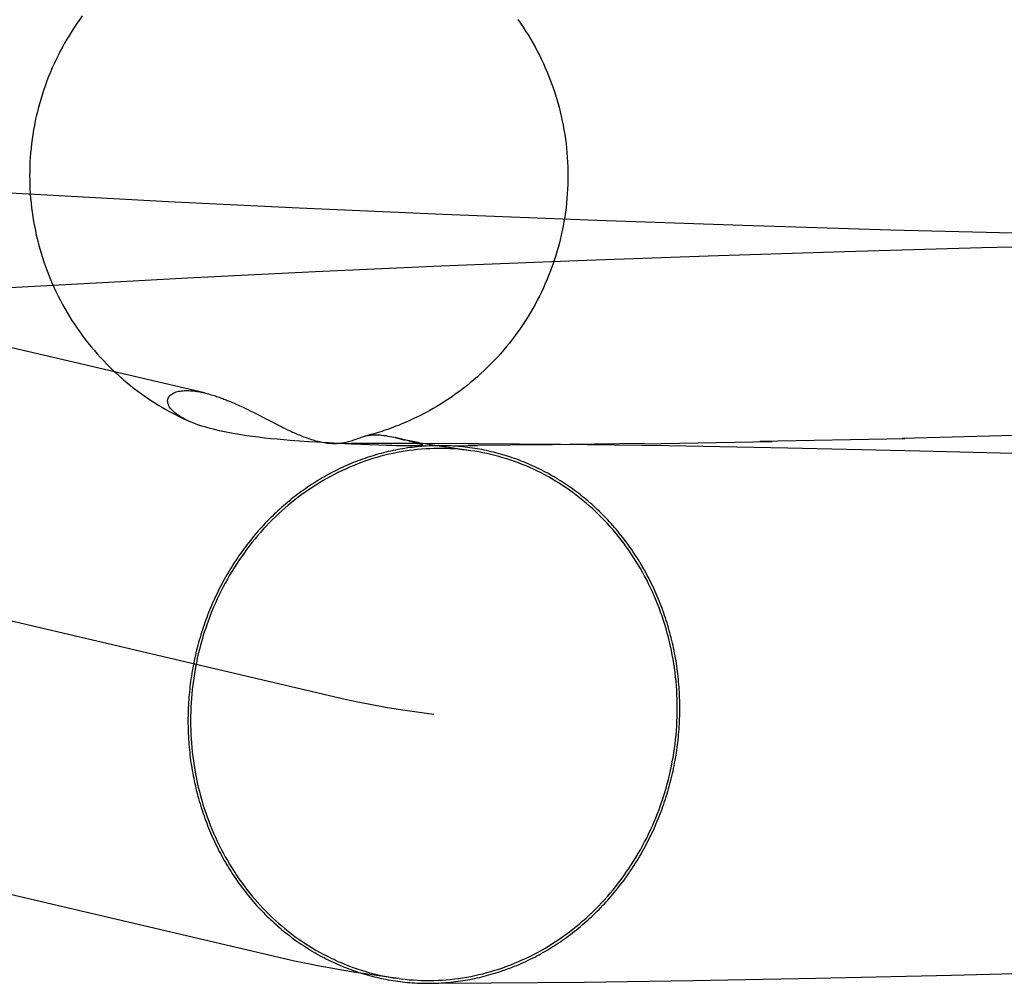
# Model space of a CAD drawing. Header units: inches. Extents: x 0 to 204, y 0 to 132.
# Tile 30 of 112: x 93.5494 to 93.6207, y 48.9714 to 49.0412. Entities that reach past the tile are written whole.
import ezdxf

# ---------------------------------------------------------------- set-up
doc = ezdxf.new("R2010")
doc.units = ezdxf.units.IN
doc.header["$LTSCALE"] = 11.243375
doc.header["$MEASUREMENT"] = 0
doc.linetypes.add('HIDDEN', pattern=[0.2, 0.1, -0.1])
doc.layers.add('DEFAULT_2', color=8, linetype='HIDDEN')

msp = doc.modelspace()

# ---------------------------------------------------------------- linework, layer by layer
at = {"layer": 'DEFAULT_2', "color": 8, "linetype": 'HIDDEN'}
for p, q in [((93.562771, 49.014144), (93.461142, 49.037946)), ((93.541998, 49.029024), (93.550493, 49.028531)), ((93.550493, 49.028531), (93.560138, 49.028018)), ((93.560138, 49.028018), (93.569642, 49.027555)), ((93.569642, 49.027555), (93.580073, 49.027095)), ((93.580073, 49.027095), (93.591217, 49.026656)), ((93.591217, 49.026656), (93.601758, 49.026289)), ((93.601758, 49.026289), (93.612501, 49.025963)), ((93.612501, 49.025963), (93.622396, 49.025706)), ((93.609153, 49.024396), (93.619112, 49.024673)), ((93.619112, 49.024673), (93.628703, 49.024899)), ((93.579898, 49.023335), (93.589799, 49.023735)), ((93.589799, 49.023735), (93.599266, 49.024078)), ((93.599266, 49.024078), (93.609153, 49.024396)), ((93.570819, 49.02293), (93.579898, 49.023335)), ((93.558053, 49.022294), (93.561557, 49.022477)), ((93.561557, 49.022477), (93.570819, 49.02293)), ((93.572971, 48.991939), (93.443584, 49.022241)), ((93.54867, 49.021775), (93.558053, 49.022294)), ((93.564655, 49.013511), (93.564799, 49.01345)), ((93.564799, 49.01345), (93.564939, 49.013389)), ((93.564939, 49.013389), (93.565074, 49.01333)), ((93.565074, 49.01333), (93.565205, 49.013271)), ((93.565205, 49.013271), (93.565331, 49.013213)), ((93.565331, 49.013213), (93.565455, 49.013156)), ((93.565455, 49.013156), (93.565575, 49.013099)), ((93.565575, 49.013099), (93.56575, 49.013016)), ((93.56575, 49.013016), (93.565921, 49.012933)), ((93.565921, 49.012933), (93.566089, 49.012851)), ((93.566364, 49.012714), (93.566639, 49.012574)), ((93.566639, 49.012574), (93.567095, 49.012341)), ((93.567591, 49.012086), (93.568004, 49.011874)), ((93.568004, 49.011874), (93.568228, 49.011761)), ((93.568465, 49.011643), (93.568632, 49.011562)), ((93.568632, 49.011562), (93.568806, 49.011478)), ((93.568806, 49.011478), (93.568983, 49.011394)), ((93.577457, 49.010695), (93.5765, 49.010929)), ((93.576589, 49.010908), (93.576953, 49.010818)), ((93.623609, 49.011104), (93.613332, 49.010834)), ((93.569668, 49.010651), (93.568988, 49.010702)), ((93.570314, 49.010605), (93.569668, 49.010651)), ((93.570924, 49.010565), (93.570314, 49.010605)), ((93.571768, 49.010514), (93.570924, 49.010565)), ((93.572525, 49.010472), (93.571768, 49.010514)), ((93.572288, 49.010484), (93.573421, 49.010494)), ((93.57339, 49.010429), (93.572525, 49.010472)), ((93.574118, 49.010397), (93.57339, 49.010429)), ((93.573421, 49.010494), (93.575249, 49.010503)), ((93.574742, 49.010371), (93.574118, 49.010397)), ((93.575407, 49.010348), (93.574742, 49.010371)), ((93.575249, 49.010503), (93.578231, 49.010503)), ((93.575971, 49.010331), (93.575407, 49.010348)), ((93.576343, 49.010322), (93.575971, 49.010331)), ((93.576658, 49.010315), (93.576343, 49.010322)), ((93.576926, 49.010311), (93.576658, 49.010315)), ((93.577154, 49.010308), (93.576926, 49.010311)), ((93.577345, 49.010307), (93.577154, 49.010308)), ((93.577499, 49.010307), (93.577345, 49.010307)), ((93.577429, 49.010712), (93.577962, 49.010581)), ((93.577499, 49.010307), (93.58257, 49.010326)), ((93.577657, 49.010308), (93.577534, 49.010307)), ((93.577762, 49.010309), (93.577657, 49.010308)), ((93.577855, 49.01031), (93.577762, 49.010309)), ((93.577919, 49.010311), (93.577855, 49.01031)), ((93.577979, 49.010313), (93.577919, 49.010311)), ((93.578038, 49.010314), (93.577979, 49.010313)), ((93.578095, 49.010317), (93.578038, 49.010314)), ((93.578133, 49.010318), (93.578114, 49.010317)), ((93.578226, 49.010323), (93.578207, 49.010322)), ((93.578231, 49.010503), (93.582631, 49.010483)), ((93.579159, 49.010383), (93.578764, 49.01045)), ((93.579605, 49.01031), (93.579159, 49.010383)), ((93.580103, 49.010233), (93.579605, 49.01031)), ((93.580652, 49.010152), (93.580103, 49.010233)), ((93.587963, 49.010372), (93.581877, 49.010331)), ((93.582631, 49.010483), (93.588586, 49.01043)), ((93.59466, 49.010468), (93.587398, 49.010376)), ((93.588586, 49.01043), (93.59642, 49.010324)), ((93.59451, 49.010454), (93.60392, 49.010613)), ((93.59642, 49.010324), (93.605041, 49.010169)), ((93.613513, 49.010819), (93.603013, 49.010611)), ((93.581255, 49.010068), (93.580652, 49.010152)), ((93.605041, 49.010169), (93.614608, 49.009954)), ((93.614608, 49.009954), (93.623939, 49.009706)), ((93.568985, 48.973057), (93.439185, 49.003454)), ((93.598156, 48.971576), (93.607064, 48.971742)), ((93.607064, 48.971742), (93.61691, 48.971968)), ((93.61691, 48.971968), (93.627577, 48.972261)), ((93.579026, 48.971376), (93.583548, 48.971399)), ((93.583548, 48.971399), (93.590288, 48.971464)), ((93.590288, 48.971464), (93.598156, 48.971576))]:
    msp.add_line(p, q, dxfattribs=at)
for points in [[(93.553927, 49.041446), (93.55373, 49.041174), (93.553537, 49.0409), (93.55335, 49.040621), (93.553167, 49.04034), (93.552989, 49.040056), (93.552816, 49.039768), (93.552648, 49.039478), (93.552485, 49.039184), (93.552327, 49.038888), (93.552174, 49.03859), (93.552026, 49.038288), (93.551883, 49.037984), (93.551746, 49.037678), (93.551614, 49.037369), (93.551488, 49.037059), (93.551367, 49.036746), (93.551251, 49.036431), (93.55114, 49.036114), (93.551036, 49.035795), (93.550936, 49.035475), (93.550842, 49.035152), (93.550754, 49.034829), (93.550672, 49.034503), (93.550595, 49.034177), (93.550523, 49.033849), (93.550458, 49.03352), (93.550398, 49.03319), (93.550343, 49.032858), (93.550295, 49.032526), (93.550252, 49.032194), (93.550215, 49.03186), (93.550183, 49.031526), (93.550158, 49.031192), (93.550138, 49.030857), (93.550124, 49.030521), (93.550116, 49.030186), (93.550113, 49.029876)], [(93.58548, 49.041192), (93.585673, 49.040917), (93.585862, 49.040638), (93.586046, 49.040357), (93.586225, 49.040072), (93.586399, 49.039784), (93.586567, 49.039493), (93.586731, 49.039199), (93.58689, 49.038902), (93.587044, 49.038603), (93.587192, 49.038301), (93.587335, 49.037997), (93.587473, 49.03769), (93.587606, 49.037381), (93.587733, 49.037069), (93.587855, 49.036756), (93.587971, 49.03644), (93.588082, 49.036123), (93.588187, 49.035803), (93.588287, 49.035482), (93.588381, 49.03516), (93.58847, 49.034835), (93.588553, 49.034509), (93.58863, 49.034182), (93.588702, 49.033854), (93.588768, 49.033524), (93.588828, 49.033193), (93.588883, 49.032862), (93.588931, 49.032529), (93.588974, 49.032196), (93.589012, 49.031861), (93.589043, 49.031527), (93.589069, 49.031192), (93.589089, 49.030856), (93.589103, 49.03052), (93.589111, 49.030184), (93.589113, 49.029876)], [(93.550113, 49.029876), (93.550116, 49.029568), (93.550124, 49.029232), (93.550138, 49.028896), (93.550158, 49.02856), (93.550184, 49.028225), (93.550215, 49.02789), (93.550252, 49.027556), (93.550295, 49.027222), (93.550344, 49.026889), (93.550399, 49.026557), (93.550459, 49.026227), (93.550525, 49.025897), (93.550596, 49.025568), (93.550674, 49.025241), (93.550757, 49.024915), (93.550845, 49.02459), (93.55094, 49.024267), (93.551039, 49.023946), (93.551145, 49.023627), (93.551255, 49.023309), (93.551372, 49.022993), (93.551493, 49.02268), (93.551621, 49.022368), (93.551753, 49.022059), (93.551891, 49.021752), (93.552034, 49.021448), (93.552182, 49.021146), (93.552336, 49.020846), (93.552495, 49.02055), (93.552659, 49.020256), (93.552827, 49.019965), (93.553001, 49.019677), (93.55318, 49.019392), (93.553364, 49.01911), (93.553552, 49.018832), (93.553745, 49.018557), (93.553944, 49.018285), (93.554146, 49.018016), (93.554354, 49.017751), (93.554565, 49.01749), (93.554782, 49.017233), (93.555002, 49.016979), (93.555227, 49.01673), (93.555456, 49.016484), (93.555689, 49.016242), (93.555928, 49.016003), (93.556171, 49.015768), (93.556419, 49.015537), (93.55667, 49.01531), (93.556924, 49.015089), (93.55718, 49.014873), (93.557438, 49.014664), (93.557696, 49.014461), (93.557955, 49.014266), (93.558213, 49.014077), (93.55847, 49.013895), (93.558725, 49.01372), (93.558979, 49.013552), (93.559231, 49.013391), (93.55948, 49.013237), (93.559727, 49.01309), (93.55997, 49.01295), (93.560209, 49.012816), (93.560445, 49.012688), (93.560676, 49.012567), (93.560903, 49.012453), (93.561124, 49.012344), (93.56134, 49.012241), (93.561552, 49.012144), (93.561701, 49.012077)], [(93.589113, 49.029876), (93.589111, 49.029566), (93.589103, 49.02923), (93.589088, 49.028895), (93.589069, 49.028559), (93.589043, 49.028224), (93.589011, 49.027889), (93.588974, 49.027555), (93.588931, 49.027222), (93.588882, 49.02689), (93.588828, 49.026558), (93.588768, 49.026227), (93.588702, 49.025898), (93.58863, 49.025569), (93.588553, 49.025242), (93.58847, 49.024916), (93.588381, 49.024592), (93.588287, 49.024269), (93.588187, 49.023948), (93.588082, 49.023629), (93.587971, 49.023312), (93.587854, 49.022996), (93.587733, 49.022683), (93.587606, 49.022371), (93.587473, 49.022062), (93.587335, 49.021756), (93.587192, 49.021451), (93.587044, 49.02115), (93.58689, 49.02085), (93.586731, 49.020554), (93.586567, 49.02026), (93.586398, 49.019969), (93.586225, 49.019681), (93.586046, 49.019396), (93.585862, 49.019115), (93.585673, 49.018836), (93.58548, 49.018561), (93.585282, 49.018289), (93.585079, 49.018021), (93.584871, 49.017756), (93.58466, 49.017494), (93.584443, 49.017237), (93.584223, 49.016984), (93.583999, 49.016735), (93.58377, 49.016489), (93.583535, 49.016247), (93.583296, 49.016007), (93.583051, 49.015771), (93.582802, 49.015539), (93.58255, 49.015311), (93.582295, 49.015089), (93.582039, 49.014874), (93.581783, 49.014666), (93.581527, 49.014466), (93.581274, 49.014274), (93.581023, 49.01409), (93.580774, 49.013914), (93.580528, 49.013745), (93.580285, 49.013584), (93.580044, 49.013429), (93.579806, 49.013281), (93.57957, 49.013139), (93.579337, 49.013003), (93.579106, 49.012872), (93.578878, 49.012747), (93.578654, 49.012628), (93.578434, 49.012515), (93.578218, 49.012408), (93.578007, 49.012306), (93.577801, 49.012209), (93.5776, 49.012117), (93.577403, 49.01203), (93.57721, 49.011947), (93.57702, 49.011868), (93.576834, 49.011793), (93.576651, 49.011722), (93.576472, 49.011653), (93.576295, 49.011588), (93.576122, 49.011526), (93.575952, 49.011467), (93.575784, 49.01141), (93.575619, 49.011356), (93.575457, 49.011304), (93.575298, 49.011255), (93.575142, 49.011208), (93.574989, 49.011164), (93.574839, 49.011122), (93.574693, 49.011082), (93.574551, 49.011044), (93.574409, 49.011008)], [(93.561592, 49.012126), (93.561387, 49.012226), (93.561199, 49.012326), (93.561028, 49.012427), (93.560873, 49.012528), (93.560733, 49.012628), (93.560609, 49.012728), (93.5605, 49.012827), (93.560405, 49.012925), (93.560324, 49.013022), (93.560257, 49.013116), (93.560203, 49.013209), (93.560161, 49.0133), (93.560132, 49.013387), (93.560115, 49.013472), (93.56011, 49.013552), (93.560115, 49.01363), (93.56013, 49.013703), (93.560155, 49.013772), (93.560188, 49.013838), (93.560231, 49.013899), (93.560281, 49.013956), (93.560339, 49.014008), (93.560404, 49.014057), (93.560475, 49.014101), (93.560553, 49.014141), (93.560637, 49.014177), (93.560725, 49.014208), (93.560817, 49.014234), (93.560913, 49.014257), (93.561013, 49.014275), (93.561115, 49.014289), (93.561219, 49.0143), (93.561325, 49.014307), (93.561434, 49.01431), (93.561543, 49.01431), (93.561654, 49.014307), (93.561765, 49.014302), (93.561878, 49.014293), (93.56199, 49.014282), (93.562103, 49.014268), (93.562216, 49.014252), (93.562328, 49.014234), (93.56244, 49.014214), (93.56255, 49.014193), (93.562659, 49.01417), (93.562771, 49.014144)], [(93.562771, 49.014144), (93.562873, 49.01412), (93.562977, 49.014093), (93.56308, 49.014066), (93.563181, 49.014038), (93.56328, 49.014009), (93.563378, 49.013979), (93.563474, 49.013949), (93.563568, 49.013919), (93.563661, 49.013888), (93.563752, 49.013857), (93.563842, 49.013826), (93.56393, 49.013794), (93.564018, 49.013763), (93.564103, 49.013731), (93.564187, 49.013699), (93.564269, 49.013667), (93.56435, 49.013635), (93.564428, 49.013604), (93.564506, 49.013573), (93.564581, 49.013542), (93.564655, 49.013511)], [(93.566089, 49.012851), (93.566309, 49.012741), (93.566364, 49.012714)], [(93.567095, 49.012341), (93.567275, 49.012249), (93.567336, 49.012217), (93.567591, 49.012086)], [(93.568988, 49.010702), (93.568518, 49.010741), (93.568052, 49.010782), (93.567592, 49.010827), (93.567138, 49.010875), (93.566691, 49.010926), (93.566253, 49.010982), (93.565824, 49.011041), (93.565405, 49.011104), (93.564998, 49.011171), (93.564603, 49.011243), (93.564222, 49.011318), (93.563858, 49.011397), (93.563512, 49.01148), (93.563184, 49.011565), (93.562875, 49.011653), (93.562583, 49.011743), (93.562309, 49.011836), (93.562053, 49.011931), (93.561814, 49.012028), (93.561701, 49.012077)], [(93.568228, 49.011761), (93.568306, 49.011723), (93.568465, 49.011643)], [(93.568983, 49.011394), (93.569074, 49.011352), (93.569166, 49.01131), (93.56926, 49.011267), (93.569356, 49.011224), (93.569454, 49.011182), (93.569554, 49.011139), (93.569656, 49.011096), (93.569759, 49.011053), (93.569865, 49.011011), (93.569973, 49.010969), (93.570082, 49.010927), (93.570193, 49.010886), (93.570305, 49.010847), (93.570419, 49.010808), (93.570532, 49.010771), (93.570647, 49.010736), (93.570762, 49.010702), (93.570877, 49.01067), (93.570993, 49.010641), (93.571109, 49.010613), (93.571226, 49.010588), (93.571342, 49.010565), (93.571459, 49.010545), (93.571576, 49.010527), (93.571693, 49.010512), (93.57181, 49.0105), (93.571926, 49.010491), (93.572042, 49.010485), (93.572156, 49.010483), (93.572238, 49.010483)], [(93.573956, 49.010863), (93.574046, 49.010895), (93.574136, 49.010925), (93.574226, 49.010954), (93.574317, 49.010982), (93.574409, 49.011008)], [(93.574441, 49.011016), (93.574504, 49.011031), (93.5746, 49.011052), (93.574699, 49.01107), (93.574801, 49.011085), (93.574906, 49.011097), (93.575015, 49.011105), (93.575128, 49.011109), (93.575246, 49.011108), (93.57537, 49.011104), (93.575498, 49.011095), (93.575631, 49.011082), (93.575768, 49.011065), (93.575909, 49.011045), (93.576053, 49.01102), (93.5762, 49.010993), (93.576349, 49.010962), (93.5765, 49.010929)], [(93.579762, 49.010321), (93.579577, 49.010319), (93.579402, 49.010315), (93.579227, 49.01031), (93.579052, 49.010302), (93.578877, 49.010293), (93.578703, 49.010282), (93.578528, 49.010269), (93.578353, 49.010254), (93.578179, 49.010238), (93.578004, 49.010219), (93.57783, 49.010199), (93.577656, 49.010176), (93.577482, 49.010152), (93.577308, 49.010126), (93.577134, 49.010098), (93.576961, 49.010068), (93.576788, 49.010037), (93.576615, 49.010003), (93.576442, 49.009968), (93.57627, 49.009931), (93.576098, 49.009892), (93.575926, 49.009851), (93.575755, 49.009809), (93.575584, 49.009764), (93.575413, 49.009718), (93.575243, 49.00967), (93.575073, 49.00962), (93.574903, 49.009568), (93.574734, 49.009514), (93.574566, 49.009459), (93.574397, 49.009402), (93.57423, 49.009343), (93.574063, 49.009282), (93.573896, 49.00922), (93.57373, 49.009156), (93.573564, 49.00909), (93.573399, 49.009022), (93.573235, 49.008952), (93.573071, 49.008881), (93.572908, 49.008808), (93.572745, 49.008733), (93.572583, 49.008657), (93.572422, 49.008579), (93.572261, 49.008499), (93.572102, 49.008417), (93.571942, 49.008334), (93.571784, 49.008249), (93.571626, 49.008162), (93.571469, 49.008074), (93.571313, 49.007984), (93.571157, 49.007892), (93.571003, 49.007799), (93.570849, 49.007704), (93.570696, 49.007608), (93.570544, 49.007509), (93.570392, 49.00741), (93.570242, 49.007308), (93.570092, 49.007205), (93.569943, 49.007101), (93.569796, 49.006995), (93.569649, 49.006887), (93.569503, 49.006778), (93.569358, 49.006667), (93.569214, 49.006555), (93.569071, 49.006441), (93.568929, 49.006326), (93.568788, 49.006209), (93.568648, 49.006091), (93.568509, 49.005971), (93.568371, 49.00585), (93.568234, 49.005728), (93.568098, 49.005604), (93.567964, 49.005478), (93.56783, 49.005351), (93.567698, 49.005223), (93.567566, 49.005093), (93.567436, 49.004962), (93.567307, 49.00483), (93.567179, 49.004696), (93.567053, 49.004561), (93.566927, 49.004425), (93.566803, 49.004287), (93.56668, 49.004148), (93.566558, 49.004008), (93.566437, 49.003866), (93.566318, 49.003724), (93.5662, 49.00358), (93.566083, 49.003434), (93.565967, 49.003288), (93.565853, 49.00314), (93.56574, 49.002991), (93.565628, 49.002841), (93.565518, 49.00269), (93.565409, 49.002538), (93.565302, 49.002384), (93.565195, 49.00223), (93.56509, 49.002074), (93.564987, 49.001917), (93.564885, 49.001759), (93.564784, 49.001601), (93.564685, 49.001441), (93.564587, 49.00128), (93.56449, 49.001118), (93.564395, 49.000955), (93.564302, 49.000791), (93.56421, 49.000626), (93.564119, 49.00046), (93.56403, 49.000294), (93.563942, 49.000126), (93.563856, 48.999958), (93.563771, 48.999788), (93.563688, 48.999618), (93.563606, 48.999447), (93.563526, 48.999275), (93.563447, 48.999102), (93.56337, 48.998929), (93.563295, 48.998754), (93.563221, 48.998579), (93.563148, 48.998403), (93.563077, 48.998227), (93.563008, 48.99805), (93.56294, 48.997872), (93.562874, 48.997693), (93.56281, 48.997514), (93.562747, 48.997334), (93.562685, 48.997153), (93.562625, 48.996972), (93.562567, 48.99679), (93.562511, 48.996608), (93.562456, 48.996425), (93.562403, 48.996242), (93.562351, 48.996058), (93.562301, 48.995873), (93.562253, 48.995688), (93.562206, 48.995503), (93.562161, 48.995317), (93.562118, 48.995131), (93.562076, 48.994944), (93.562036, 48.994757), (93.561998, 48.994569), (93.561961, 48.994382), (93.561926, 48.994193), (93.561893, 48.994005), (93.561861, 48.993816), (93.561831, 48.993627), (93.561803, 48.993438), (93.561777, 48.993248), (93.561752, 48.993058), (93.561729, 48.992868), (93.561707, 48.992678), (93.561688, 48.992488), (93.56167, 48.992297), (93.561653, 48.992106), (93.561639, 48.991916), (93.561626, 48.991725), (93.561615, 48.991534), (93.561605, 48.991343), (93.561598, 48.991151), (93.561592, 48.99096), (93.561587, 48.990769), (93.561585, 48.990578), (93.561584, 48.990387)], [(93.572238, 49.010483), (93.57227, 49.010484), (93.572381, 49.010487), (93.572491, 49.010494), (93.572599, 49.010504), (93.572706, 49.010517), (93.572811, 49.010533), (93.572914, 49.010551), (93.573016, 49.010571), (93.573116, 49.010594), (93.573215, 49.01062), (93.573312, 49.010647), (93.573407, 49.010675), (93.573501, 49.010705), (93.573594, 49.010736), (93.573686, 49.010767), (93.573956, 49.010863)], [(93.576953, 49.010818), (93.577038, 49.010796), (93.577122, 49.010775), (93.577207, 49.010754), (93.577291, 49.010734)], [(93.578764, 49.01045), (93.578418, 49.010512), (93.578264, 49.010541), (93.578121, 49.010568), (93.57799, 49.010593), (93.57787, 49.010617), (93.577761, 49.01064), (93.577663, 49.01066), (93.577575, 49.010679), (93.577497, 49.010696)], [(93.577962, 49.010581), (93.578075, 49.010554), (93.578126, 49.010542), (93.578174, 49.010531), (93.578218, 49.01052), (93.578259, 49.010509), (93.578297, 49.010499), (93.578332, 49.01049), (93.578365, 49.01048), (93.578395, 49.010472), (93.578421, 49.010463), (93.578446, 49.010455), (93.578467, 49.010448), (93.578486, 49.01044), (93.578503, 49.010434), (93.578517, 49.010427), (93.578529, 49.010421), (93.578539, 49.010415), (93.578547, 49.010409), (93.578553, 49.010404), (93.578557, 49.010399), (93.57856, 49.010394), (93.57856, 49.010389), (93.57856, 49.010384), (93.578557, 49.01038), (93.578553, 49.010376), (93.578548, 49.010372), (93.578542, 49.010368), (93.578534, 49.010365), (93.578525, 49.010361), (93.578515, 49.010358), (93.578504, 49.010355), (93.578492, 49.010352), (93.57848, 49.01035), (93.578466, 49.010347), (93.578452, 49.010345), (93.578436, 49.010342), (93.57842, 49.01034), (93.578404, 49.010338), (93.578387, 49.010336), (93.57837, 49.010334), (93.578353, 49.010332), (93.578335, 49.010331), (93.578317, 49.010329), (93.578299, 49.010328), (93.578281, 49.010326), (93.578263, 49.010325), (93.578245, 49.010324)], [(93.578189, 49.010321), (93.57817, 49.01032), (93.578151, 49.010319)], [(93.59722, 48.99131), (93.597219, 48.991501), (93.597217, 48.991692), (93.597213, 48.991883), (93.597207, 48.992074), (93.597199, 48.992265), (93.597189, 48.992455), (93.597178, 48.992646), (93.597165, 48.992836), (93.597151, 48.993026), (93.597135, 48.993216), (93.597117, 48.993405), (93.597097, 48.993595), (93.597075, 48.993784), (93.597052, 48.993973), (93.597027, 48.994161), (93.597001, 48.99435), (93.596973, 48.994537), (93.596943, 48.994725), (93.596911, 48.994912), (93.596878, 48.995099), (93.596843, 48.995285), (93.596806, 48.995471), (93.596768, 48.995657), (93.596728, 48.995842), (93.596686, 48.996026), (93.596643, 48.99621), (93.596598, 48.996394), (93.596551, 48.996577), (93.596503, 48.996759), (93.596453, 48.996941), (93.596401, 48.997122), (93.596348, 48.997303), (93.596293, 48.997483), (93.596237, 48.997662), (93.596179, 48.997841), (93.596119, 48.998019), (93.596058, 48.998197), (93.595995, 48.998373), (93.59593, 48.998549), (93.595864, 48.998724), (93.595796, 48.998899), (93.595727, 48.999073), (93.595656, 48.999245), (93.595584, 48.999418), (93.59551, 48.999589), (93.595434, 48.999759), (93.595357, 48.999929), (93.595278, 49.000097), (93.595198, 49.000265), (93.595116, 49.000432), (93.595033, 49.000598), (93.594948, 49.000763), (93.594862, 49.000927), (93.594775, 49.00109), (93.594685, 49.001252), (93.594595, 49.001413), (93.594503, 49.001573), (93.594409, 49.001732), (93.594314, 49.00189), (93.594217, 49.002047), (93.59412, 49.002203), (93.59402, 49.002358), (93.593919, 49.002512), (93.593817, 49.002664), (93.593714, 49.002816), (93.593609, 49.002966), (93.593503, 49.003115), (93.593395, 49.003263), (93.593286, 49.003409), (93.593176, 49.003555), (93.593064, 49.003699), (93.592951, 49.003842), (93.592837, 49.003984), (93.592721, 49.004124), (93.592605, 49.004264), (93.592486, 49.004401), (93.592367, 49.004538), (93.592246, 49.004673), (93.592125, 49.004807), (93.592002, 49.00494), (93.591877, 49.005071), (93.591752, 49.005201), (93.591625, 49.00533), (93.591497, 49.005457), (93.591368, 49.005582), (93.591238, 49.005707), (93.591107, 49.005829), (93.590974, 49.005951), (93.590841, 49.006071), (93.590706, 49.006189), (93.59057, 49.006306), (93.590433, 49.006422), (93.590295, 49.006536), (93.590156, 49.006648), (93.590016, 49.006759), (93.589875, 49.006869), (93.589733, 49.006977), (93.58959, 49.007083), (93.589446, 49.007188), (93.589301, 49.007291), (93.589155, 49.007393), (93.589009, 49.007493), (93.588861, 49.007591), (93.588712, 49.007688), (93.588563, 49.007783), (93.588412, 49.007877), (93.588261, 49.007968), (93.588108, 49.008059), (93.587955, 49.008147), (93.587802, 49.008234), (93.587647, 49.008319), (93.587491, 49.008403), (93.587335, 49.008485), (93.587178, 49.008565), (93.58702, 49.008644), (93.586862, 49.00872), (93.586703, 49.008795), (93.586543, 49.008869), (93.586382, 49.00894), (93.586221, 49.00901), (93.586059, 49.009078), (93.585896, 49.009144), (93.585733, 49.009209), (93.585569, 49.009272), (93.585405, 49.009333), (93.58524, 49.009392), (93.585074, 49.009449), (93.584908, 49.009505), (93.584742, 49.009559), (93.584574, 49.009611), (93.584407, 49.009661), (93.584239, 49.00971), (93.58407, 49.009756), (93.583901, 49.009801), (93.583732, 49.009844), (93.583562, 49.009885), (93.583391, 49.009924), (93.583221, 49.009962), (93.58305, 49.009997), (93.582878, 49.010031), (93.582707, 49.010063), (93.582535, 49.010093), (93.582362, 49.010121), (93.58219, 49.010148), (93.582017, 49.010172), (93.581843, 49.010195), (93.58167, 49.010216), (93.581496, 49.010235), (93.581323, 49.010252), (93.581149, 49.010267), (93.580974, 49.01028), (93.5808, 49.010291), (93.580626, 49.010301), (93.580451, 49.010309), (93.580276, 49.010314), (93.580102, 49.010318), (93.579927, 49.01032), (93.579762, 49.010321)], [(93.581909, 49.00998), (93.581777, 49.009997), (93.581482, 49.01003), (93.581186, 49.010058), (93.580889, 49.010081), (93.580592, 49.010098), (93.580295, 49.010109), (93.579998, 49.010115), (93.5797, 49.010116), (93.579402, 49.010111), (93.579105, 49.0101), (93.578807, 49.010084), (93.578509, 49.010063), (93.578212, 49.010036), (93.577915, 49.010003), (93.577619, 49.009966), (93.577323, 49.009922), (93.577027, 49.009874), (93.576733, 49.009819), (93.576439, 49.00976), (93.576146, 49.009695), (93.575853, 49.009624), (93.575562, 49.009549), (93.575272, 49.009468), (93.574983, 49.009381), (93.574695, 49.00929), (93.574409, 49.009193), (93.574124, 49.00909), (93.573841, 49.008983), (93.573559, 49.008871), (93.573279, 49.008753), (93.573, 49.00863), (93.572724, 49.008502), (93.572449, 49.008369), (93.572177, 49.008232), (93.571906, 49.008089), (93.571638, 49.007941), (93.571371, 49.007788), (93.571107, 49.007631), (93.570846, 49.007469), (93.570587, 49.007302), (93.57033, 49.00713), (93.570076, 49.006954), (93.569825, 49.006773), (93.569576, 49.006587), (93.56933, 49.006397), (93.569087, 49.006203), (93.568847, 49.006004), (93.56861, 49.005801), (93.568376, 49.005594), (93.568145, 49.005382), (93.567918, 49.005166), (93.567693, 49.004946), (93.567472, 49.004722), (93.567255, 49.004495), (93.567041, 49.004263), (93.56683, 49.004027), (93.566623, 49.003788), (93.56642, 49.003545), (93.56622, 49.003299), (93.566024, 49.003049), (93.565832, 49.002795), (93.565644, 49.002538), (93.56546, 49.002278), (93.56528, 49.002014), (93.565103, 49.001747), (93.564931, 49.001477), (93.564763, 49.001204), (93.564599, 49.000929), (93.56444, 49.00065), (93.564284, 49.000368), (93.564133, 49.000084), (93.563987, 48.999797), (93.563844, 48.999508), (93.563706, 48.999216), (93.563573, 48.998921), (93.563444, 48.998625), (93.56332, 48.998326), (93.5632, 48.998025), (93.563085, 48.997722), (93.562974, 48.997416), (93.562869, 48.99711), (93.562768, 48.996801), (93.562671, 48.99649), (93.56258, 48.996178), (93.562493, 48.995865), (93.562411, 48.99555), (93.562334, 48.995234), (93.562262, 48.994917), (93.562195, 48.994598), (93.562132, 48.994278), (93.562075, 48.993958), (93.562022, 48.993636), (93.561975, 48.993314), (93.561932, 48.992991), (93.561894, 48.992667), (93.561862, 48.992343), (93.561834, 48.992018), (93.561811, 48.991693), (93.561794, 48.991368), (93.561781, 48.991042), (93.561774, 48.990717), (93.561771, 48.990392)], [(93.597033, 48.991305), (93.597031, 48.99163), (93.597023, 48.991955), (93.59701, 48.99228), (93.596993, 48.992604), (93.59697, 48.992928), (93.596943, 48.993251), (93.59691, 48.993574), (93.596872, 48.993896), (93.59683, 48.994217), (93.596782, 48.994536), (93.59673, 48.994855), (93.596672, 48.995173), (93.59661, 48.995489), (93.596543, 48.995804), (93.59647, 48.996118), (93.596393, 48.99643), (93.596311, 48.996741), (93.596225, 48.99705), (93.596133, 48.997357), (93.596037, 48.997663), (93.595936, 48.997966), (93.59583, 48.998267), (93.59572, 48.998567), (93.595604, 48.998864), (93.595485, 48.999158), (93.59536, 48.999451), (93.595231, 48.999741), (93.595098, 49.000028), (93.59496, 49.000313), (93.594818, 49.000596), (93.594671, 49.000875), (93.59452, 49.001151), (93.594364, 49.001425), (93.594205, 49.001696), (93.594041, 49.001963), (93.593873, 49.002227), (93.593701, 49.002488), (93.593525, 49.002746), (93.593344, 49.003), (93.59316, 49.003251), (93.592972, 49.003498), (93.59278, 49.003742), (93.592584, 49.003982), (93.592384, 49.004218), (93.592181, 49.00445), (93.591974, 49.004679), (93.591764, 49.004903), (93.59155, 49.005124), (93.591332, 49.00534), (93.591111, 49.005553), (93.590887, 49.005761), (93.590659, 49.005965), (93.590428, 49.006165), (93.590194, 49.00636), (93.589957, 49.006551), (93.589717, 49.006737), (93.589474, 49.006919), (93.589228, 49.007096), (93.58898, 49.007269), (93.588728, 49.007437), (93.588474, 49.0076), (93.588218, 49.007758), (93.587958, 49.007912), (93.587697, 49.008061), (93.587433, 49.008204), (93.587167, 49.008343), (93.586898, 49.008477), (93.586628, 49.008606), (93.586355, 49.00873), (93.586081, 49.008848), (93.585804, 49.008962), (93.585526, 49.00907), (93.585246, 49.009173), (93.584964, 49.009271), (93.584681, 49.009364), (93.584396, 49.009451), (93.584109, 49.009533), (93.583822, 49.00961), (93.583533, 49.009682), (93.583243, 49.009748), (93.582951, 49.009808), (93.582659, 49.009863), (93.582366, 49.009913), (93.582072, 49.009958), (93.581255, 49.010068)], [(93.579402, 48.990848), (93.578155, 48.991018), (93.57699, 48.99119), (93.575907, 48.991363), (93.57479, 48.991561), (93.573886, 48.991738), (93.572971, 48.991939)], [(93.576895, 48.971717), (93.577027, 48.9717), (93.577323, 48.971667), (93.577619, 48.971639), (93.577915, 48.971616), (93.578212, 48.971599), (93.578509, 48.971588), (93.578807, 48.971582), (93.579104, 48.971581), (93.579402, 48.971586), (93.5797, 48.971597), (93.579997, 48.971613), (93.580295, 48.971634), (93.580592, 48.971661), (93.580889, 48.971693), (93.581186, 48.971731), (93.581482, 48.971774), (93.581777, 48.971823), (93.582072, 48.971877), (93.582366, 48.971937), (93.582659, 48.972002), (93.582951, 48.972072), (93.583242, 48.972148), (93.583532, 48.972229), (93.583821, 48.972316), (93.584109, 48.972407), (93.584395, 48.972504), (93.58468, 48.972606), (93.584964, 48.972714), (93.585246, 48.972826), (93.585526, 48.972944), (93.585804, 48.973067), (93.586081, 48.973195), (93.586355, 48.973327), (93.586628, 48.973465), (93.586898, 48.973608), (93.587167, 48.973756), (93.587433, 48.973908), (93.587697, 48.974066), (93.587958, 48.974228), (93.588218, 48.974395), (93.588474, 48.974567), (93.588728, 48.974743), (93.58898, 48.974924), (93.589228, 48.97511), (93.589474, 48.975299), (93.589717, 48.975494), (93.589957, 48.975693), (93.590194, 48.975896), (93.590428, 48.976103), (93.590659, 48.976315), (93.590886, 48.976531), (93.591111, 48.97675), (93.591332, 48.976974), (93.591549, 48.977202), (93.591764, 48.977434), (93.591974, 48.977669), (93.592181, 48.977909), (93.592384, 48.978152), (93.592584, 48.978398), (93.59278, 48.978648), (93.592972, 48.978902), (93.59316, 48.979159), (93.593344, 48.979419), (93.593525, 48.979683), (93.593701, 48.979949), (93.593873, 48.980219), (93.594041, 48.980492), (93.594205, 48.980768), (93.594364, 48.981047), (93.59452, 48.981328), (93.594671, 48.981613), (93.594818, 48.9819), (93.59496, 48.982189), (93.595098, 48.982481), (93.595231, 48.982775), (93.59536, 48.983072), (93.595484, 48.983371), (93.595604, 48.983672), (93.595719, 48.983975), (93.59583, 48.98428), (93.595936, 48.984587), (93.596037, 48.984896), (93.596133, 48.985206), (93.596225, 48.985518), (93.596311, 48.985832), (93.596393, 48.986147), (93.59647, 48.986463), (93.596542, 48.98678), (93.59661, 48.987099), (93.596672, 48.987418), (93.59673, 48.987739), (93.596782, 48.988061), (93.59683, 48.988383), (93.596872, 48.988706), (93.59691, 48.98903), (93.596943, 48.989354), (93.59697, 48.989679), (93.596993, 48.990004), (93.59701, 48.990329), (93.597023, 48.990654), (93.597031, 48.99098), (93.597033, 48.991305)], [(93.579052, 48.971376), (93.579227, 48.971378), (93.579402, 48.971382), (93.579577, 48.971387), (93.579752, 48.971394), (93.579927, 48.971404), (93.580102, 48.971415), (93.580276, 48.971428), (93.580451, 48.971442), (93.580626, 48.971459), (93.5808, 48.971478), (93.580974, 48.971498), (93.581149, 48.971521), (93.581323, 48.971545), (93.581496, 48.971571), (93.58167, 48.971599), (93.581843, 48.971628), (93.582017, 48.97166), (93.58219, 48.971693), (93.582362, 48.971729), (93.582535, 48.971766), (93.582707, 48.971805), (93.582878, 48.971846), (93.58305, 48.971888), (93.583221, 48.971933), (93.583391, 48.971979), (93.583562, 48.972027), (93.583732, 48.972077), (93.583901, 48.972129), (93.58407, 48.972182), (93.584239, 48.972238), (93.584407, 48.972295), (93.584574, 48.972354), (93.584742, 48.972414), (93.584908, 48.972477), (93.585074, 48.972541), (93.58524, 48.972607), (93.585405, 48.972675), (93.585569, 48.972745), (93.585733, 48.972816), (93.585896, 48.972889), (93.586059, 48.972964), (93.586221, 48.97304), (93.586382, 48.973118), (93.586543, 48.973198), (93.586703, 48.97328), (93.586862, 48.973363), (93.58702, 48.973448), (93.587178, 48.973535), (93.587335, 48.973623), (93.587491, 48.973713), (93.587647, 48.973804), (93.587802, 48.973898), (93.587955, 48.973993), (93.588108, 48.974089), (93.588261, 48.974187), (93.588412, 48.974287), (93.588563, 48.974388), (93.588712, 48.974491), (93.588861, 48.974596), (93.589009, 48.974702), (93.589155, 48.97481), (93.589301, 48.974919), (93.589446, 48.975029), (93.58959, 48.975142), (93.589733, 48.975255), (93.589875, 48.975371), (93.590016, 48.975487), (93.590156, 48.975606), (93.590295, 48.975725), (93.590433, 48.975846), (93.59057, 48.975969), (93.590706, 48.976093), (93.590841, 48.976219), (93.590974, 48.976345), (93.591107, 48.976474), (93.591238, 48.976603), (93.591368, 48.976734), (93.591497, 48.976867), (93.591625, 48.977), (93.591752, 48.977136), (93.591877, 48.977272), (93.592002, 48.97741), (93.592125, 48.977549), (93.592246, 48.977689), (93.592367, 48.97783), (93.592486, 48.977973), (93.592605, 48.978117), (93.592721, 48.978263), (93.592837, 48.978409), (93.592951, 48.978557), (93.593064, 48.978706), (93.593176, 48.978856), (93.593286, 48.979007), (93.593395, 48.979159), (93.593503, 48.979313), (93.593609, 48.979467), (93.593714, 48.979623), (93.593817, 48.979779), (93.593919, 48.979937), (93.59402, 48.980096), (93.59412, 48.980256), (93.594217, 48.980417), (93.594314, 48.980579), (93.594409, 48.980742), (93.594503, 48.980906), (93.594595, 48.981071), (93.594685, 48.981236), (93.594775, 48.981403), (93.594862, 48.981571), (93.594948, 48.981739), (93.595033, 48.981909), (93.595116, 48.982079), (93.595198, 48.98225), (93.595278, 48.982422), (93.595357, 48.982595), (93.595434, 48.982768), (93.59551, 48.982942), (93.595584, 48.983118), (93.595656, 48.983293), (93.595727, 48.98347), (93.595796, 48.983647), (93.595864, 48.983825), (93.59593, 48.984004), (93.595995, 48.984183), (93.596058, 48.984363), (93.596119, 48.984544), (93.596179, 48.984725), (93.596237, 48.984907), (93.596293, 48.985089), (93.596348, 48.985272), (93.596401, 48.985455), (93.596453, 48.985639), (93.596503, 48.985824), (93.596551, 48.986009), (93.596598, 48.986194), (93.596643, 48.98638), (93.596686, 48.986566), (93.596728, 48.986753), (93.596768, 48.98694), (93.596806, 48.987127), (93.596843, 48.987315), (93.596878, 48.987503), (93.596911, 48.987692), (93.596943, 48.987881), (93.596973, 48.98807), (93.597001, 48.988259), (93.597027, 48.988449), (93.597052, 48.988638), (93.597075, 48.988828), (93.597097, 48.989019), (93.597117, 48.989209), (93.597135, 48.9894), (93.597151, 48.98959), (93.597165, 48.989781), (93.597178, 48.989972), (93.597189, 48.990163), (93.597199, 48.990354), (93.597207, 48.990545), (93.597213, 48.990737), (93.597217, 48.990928), (93.597219, 48.991119), (93.59722, 48.99131)], [(93.561584, 48.990387), (93.561585, 48.990196), (93.561587, 48.990005), (93.561592, 48.989814), (93.561598, 48.989623), (93.561605, 48.989432), (93.561615, 48.989242), (93.561626, 48.989051), (93.561639, 48.988861), (93.561653, 48.988671), (93.56167, 48.988481), (93.561688, 48.988291), (93.561707, 48.988102), (93.561729, 48.987913), (93.561752, 48.987724), (93.561777, 48.987535), (93.561803, 48.987347), (93.561831, 48.987159), (93.561861, 48.986972), (93.561893, 48.986785), (93.561926, 48.986598), (93.561961, 48.986412), (93.561998, 48.986226), (93.562036, 48.98604), (93.562076, 48.985855), (93.562118, 48.985671), (93.562161, 48.985487), (93.562206, 48.985303), (93.562253, 48.98512), (93.562301, 48.984938), (93.562351, 48.984756), (93.562403, 48.984574), (93.562456, 48.984394), (93.562511, 48.984214), (93.562567, 48.984034), (93.562625, 48.983856), (93.562685, 48.983678), (93.562747, 48.9835), (93.56281, 48.983323), (93.562874, 48.983148), (93.56294, 48.982972), (93.563008, 48.982798), (93.563077, 48.982624), (93.563148, 48.982451), (93.563221, 48.982279), (93.563295, 48.982108), (93.56337, 48.981938), (93.563447, 48.981768), (93.563526, 48.981599), (93.563606, 48.981432), (93.563688, 48.981265), (93.563771, 48.981099), (93.563856, 48.980934), (93.563942, 48.98077), (93.56403, 48.980607), (93.564119, 48.980445), (93.56421, 48.980283), (93.564302, 48.980123), (93.564395, 48.979964), (93.56449, 48.979806), (93.564587, 48.979649), (93.564685, 48.979494), (93.564784, 48.979339), (93.564885, 48.979185), (93.564987, 48.979033), (93.56509, 48.978881), (93.565195, 48.978731), (93.565302, 48.978582), (93.565409, 48.978434), (93.565518, 48.978287), (93.565628, 48.978142), (93.56574, 48.977998), (93.565853, 48.977855), (93.565967, 48.977713), (93.566083, 48.977572), (93.5662, 48.977433), (93.566318, 48.977295), (93.566437, 48.977159), (93.566558, 48.977023), (93.56668, 48.976889), (93.566803, 48.976757), (93.566927, 48.976626), (93.567053, 48.976496), (93.567179, 48.976367), (93.567307, 48.97624), (93.567436, 48.976114), (93.567566, 48.97599), (93.567698, 48.975867), (93.56783, 48.975746), (93.567964, 48.975626), (93.568098, 48.975507), (93.568234, 48.97539), (93.568371, 48.975275), (93.568509, 48.975161), (93.568648, 48.975048), (93.568788, 48.974937), (93.568929, 48.974828), (93.569071, 48.97472), (93.569214, 48.974614), (93.569358, 48.974509), (93.569503, 48.974406), (93.569649, 48.974304), (93.569796, 48.974204), (93.569943, 48.974106), (93.570092, 48.974009), (93.570242, 48.973914), (93.570392, 48.97382), (93.570544, 48.973728), (93.570696, 48.973638), (93.570849, 48.973549), (93.571003, 48.973463), (93.571157, 48.973377), (93.571313, 48.973294), (93.571469, 48.973212), (93.571626, 48.973132), (93.571784, 48.973053), (93.571942, 48.972976), (93.572102, 48.972901), (93.572261, 48.972828), (93.572422, 48.972757), (93.572583, 48.972687), (93.572745, 48.972619), (93.572908, 48.972552), (93.573071, 48.972488), (93.573235, 48.972425), (93.573399, 48.972364), (93.573564, 48.972305), (93.57373, 48.972247), (93.573896, 48.972192), (93.574063, 48.972138), (93.57423, 48.972086), (93.574397, 48.972036), (93.574566, 48.971987), (93.574734, 48.971941), (93.574903, 48.971896), (93.575073, 48.971853), (93.575243, 48.971812), (93.575413, 48.971772), (93.575584, 48.971735), (93.575755, 48.971699), (93.575926, 48.971666), (93.576098, 48.971634), (93.57627, 48.971604), (93.576442, 48.971575), (93.576615, 48.971549), (93.576788, 48.971524), (93.576961, 48.971502), (93.577134, 48.971481), (93.577308, 48.971462), (93.577482, 48.971445), (93.577656, 48.97143), (93.57783, 48.971417), (93.578004, 48.971405), (93.578179, 48.971396), (93.578353, 48.971388), (93.578528, 48.971382), (93.578703, 48.971378), (93.578877, 48.971376), (93.579026, 48.971376)], [(93.561771, 48.990392), (93.561774, 48.990066), (93.561781, 48.989741), (93.561794, 48.989417), (93.561811, 48.989092), (93.561834, 48.988769), (93.561862, 48.988445), (93.561894, 48.988123), (93.561932, 48.987801), (93.561975, 48.98748), (93.562022, 48.98716), (93.562075, 48.986842), (93.562132, 48.986524), (93.562194, 48.986207), (93.562262, 48.985892), (93.562334, 48.985579), (93.562411, 48.985266), (93.562493, 48.984956), (93.56258, 48.984647), (93.562671, 48.984339), (93.562767, 48.984034), (93.562869, 48.983731), (93.562974, 48.983429), (93.563085, 48.98313), (93.5632, 48.982833), (93.56332, 48.982538), (93.563444, 48.982246), (93.563573, 48.981956), (93.563706, 48.981668), (93.563844, 48.981383), (93.563987, 48.981101), (93.564133, 48.980822), (93.564284, 48.980545), (93.56444, 48.980272), (93.564599, 48.980001), (93.564763, 48.979734), (93.564931, 48.97947), (93.565103, 48.979209), (93.56528, 48.978951), (93.56546, 48.978697), (93.565644, 48.978446), (93.565832, 48.978199), (93.566024, 48.977955), (93.56622, 48.977715), (93.56642, 48.977479), (93.566623, 48.977247), (93.56683, 48.977018), (93.567041, 48.976793), (93.567255, 48.976573), (93.567472, 48.976356), (93.567693, 48.976144), (93.567917, 48.975936), (93.568145, 48.975732), (93.568376, 48.975532), (93.56861, 48.975337), (93.568847, 48.975146), (93.569087, 48.97496), (93.56933, 48.974778), (93.569576, 48.974601), (93.569825, 48.974428), (93.570076, 48.97426), (93.57033, 48.974097), (93.570587, 48.973938), (93.570846, 48.973785), (93.571107, 48.973636), (93.571371, 48.973492), (93.571637, 48.973354), (93.571906, 48.97322), (93.572176, 48.973091), (93.572449, 48.972967), (93.572724, 48.972849), (93.573, 48.972735), (93.573279, 48.972627), (93.573559, 48.972524), (93.57384, 48.972426), (93.574124, 48.972333), (93.574409, 48.972246), (93.574695, 48.972163), (93.574983, 48.972087), (93.575271, 48.972015), (93.575562, 48.971949), (93.575853, 48.971889), (93.576145, 48.971833), (93.576438, 48.971784), (93.576732, 48.971739)], [(93.576895, 48.971717), (93.57625, 48.971803), (93.575597, 48.971893), (93.57494, 48.971987), (93.574272, 48.972086), (93.573577, 48.972194), (93.572883, 48.972306), (93.572201, 48.972422), (93.571552, 48.972537), (93.570961, 48.972648), (93.570413, 48.972754), (93.569903, 48.972858), (93.569428, 48.972959), (93.568985, 48.973057)]]:
    msp.add_lwpolyline(points, dxfattribs=at)

doc.saveas('drawing.dxf')
